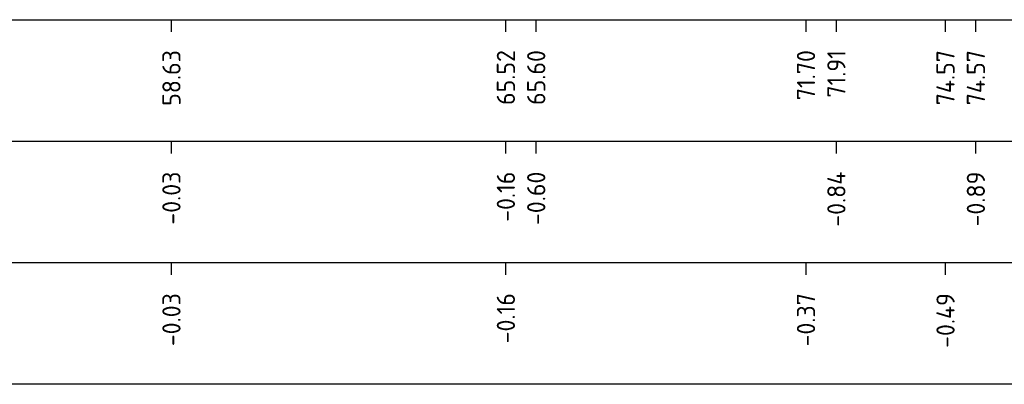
# Model space of a CAD drawing. Header units: metres. Extents: x 128583 to 136452, y 412329 to 415128.
# Tile 226 of 256: x 135001 to 135022, y 415037 to 415045. Entities that reach past the tile are written whole.
import ezdxf
from ezdxf.enums import TextEntityAlignment as Align

# ---------------------------------------------------------------- set-up
doc = ezdxf.new("R2010")
doc.units = ezdxf.units.M
doc.layers.add('X-ME-AL-PROFIELRASTER-S', color=7, linetype='Continuous')
doc.styles.add('NLCS-ISO-ANNOTATIVE-T18', font='NLCS-ISO.ttf', dxfattribs={"height": 1.8})

# ---------------------------------------------------------------- blocks, each defined once
blk = doc.blocks.new('SAL-PROFIELRASTER_BALK_EIND1-D')
at = {"color": 0, "linetype": 'ByBlock', "lineweight": -2, "flags": 128}
for points in [[(0, -2.5), (1, -2.5)], [(0, -12.5), (1, -12.5)]]:
    blk.add_lwpolyline(points, dxfattribs=at)
blk = doc.blocks.new('SAL-PROFIELRASTER_BALK_EIND2-D')
at = {"color": 0, "linetype": 'ByBlock', "lineweight": -2}
blk.add_line((1, -12.5), (0, -12.5), dxfattribs=at)
blk = doc.blocks.new('SAL-PROFIELRASTER_BALK_DATA-D')
at = {"color": 0, "linetype": 'ByBlock', "lineweight": -2}
blk.add_lwpolyline([(0, -3.5), (0, -2.5)], dxfattribs=at)
at = {"color": 0, "linetype": 'ByBlock', "lineweight": -2, "style": 'NLCS-ISO-ANNOTATIVE-T18'}
blk.add_attdef('GETAL', text='', height=1.5, rotation=90, dxfattribs=at).set_placement((0.75, -5), align=Align.RIGHT)

msp = doc.modelspace()

# ---------------------------------------------------------------- block references
at = {"layer": 'X-ME-AL-PROFIELRASTER-S', "xscale": 264, "yscale": 0.25, "zscale": 258.346994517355}
for name, p in [('SAL-PROFIELRASTER_BALK_EIND1-D', (134945.931, 415045.332)), ('SAL-PROFIELRASTER_BALK_EIND2-D', (134945.931, 415042.832)), ('SAL-PROFIELRASTER_BALK_EIND2-D', (134945.931, 415040.332))]:
    msp.add_blockref(name, p, dxfattribs=at)
at = {"layer": 'X-ME-AL-PROFIELRASTER-S', "xscale": 0.25, "yscale": 0.25, "zscale": 0.25}
for p, values in [((135004.559, 415045.332), {'GETAL': '58.63'}), ((135004.559, 415045.332), {'GETAL': '58.63'}), ((135004.559, 415045.332), {'GETAL': '58.63'}), ((135004.559, 415045.332), {'GETAL': '58.63'}), ((135011.447, 415045.332), {'GETAL': '65.52'}), ((135011.447, 415045.332), {'GETAL': '65.52'}), ((135012.072, 415045.332), {'GETAL': '65.60'}), ((135012.072, 415045.332), {'GETAL': '65.60'}), ((135017.629, 415045.332), {'GETAL': '71.70'}), ((135018.254, 415045.332), {'GETAL': '71.91'}), ((135020.502, 415045.332), {'GETAL': '74.57'}), ((135021.127, 415045.332), {'GETAL': '74.57'}), ((135004.559, 415042.832), {'GETAL': '-0.03'}), ((135011.447, 415042.832), {'GETAL': '-0.16'}), ((135012.072, 415042.832), {'GETAL': '-0.60'}), ((135018.254, 415042.832), {'GETAL': '-0.84'}), ((135021.127, 415042.832), {'GETAL': '-0.89'}), ((135004.559, 415040.332), {'GETAL': '-0.03'}), ((135011.447, 415040.332), {'GETAL': '-0.16'}), ((135017.629, 415040.332), {'GETAL': '-0.37'}), ((135020.502, 415040.332), {'GETAL': '-0.49'})]:
    msp.add_blockref('SAL-PROFIELRASTER_BALK_DATA-D', p, dxfattribs=at).add_auto_attribs(values)

doc.saveas('drawing.dxf')
